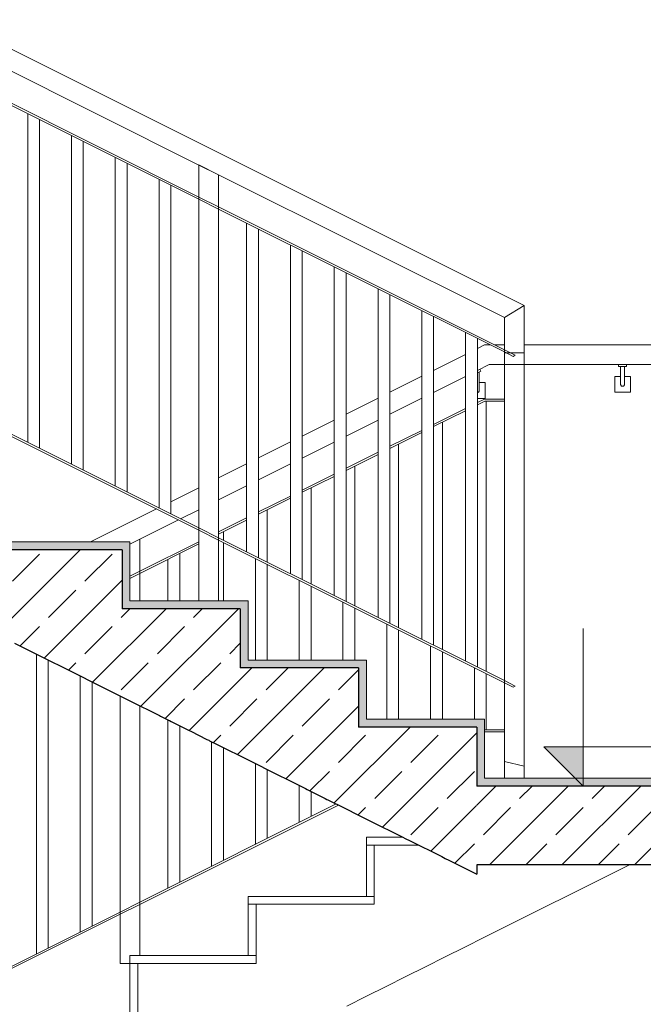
# Model space of a CAD drawing. Header units: centimetres. Extents: x -1103 to 10505, y -997 to 1780.
# Tile 73 of 107: x 9133 to 9291, y 331 to 581. Entities that reach past the tile are written whole.
import ezdxf

# ---------------------------------------------------------------- set-up
doc = ezdxf.new("R2010")
doc.units = ezdxf.units.CM
doc.header["$LTSCALE"] = 0.1
doc.header["$MEASUREMENT"] = 0
doc.linetypes.add('Wipeout_Contour', pattern=[1000, 0, -1000])
for name, color, linetype in [('2_barierki.K_IR', 7, 'Continuous'), ('2_schody.K_IR', 7, 'Continuous'), ('5_wymiary.K_IR', 7, 'Continuous')]:
    doc.layers.add(name, color=color, linetype=linetype)
doc.styles.add('GENERATED_STYLE_3', font='txt')
pattern_1 = [(45, (10358.23, -421.512), (-9.19239, 9.19239), []), (45, (10353.634, -416.916), (-9.19239, 9.19239), [9.75, -3.25])]

# ---------------------------------------------------------------- blocks, each defined once
blk = doc.blocks.new('ElemPrzekroju_784_2', base_point=(10358.23, -421.51))
at = {"layer": '2_schody.K_IR', "color": 7, "linetype": 'Continuous', "lineweight": 15}
for p, q in [((9190.87, 342.99), (9160.87, 342.99)), ((9160.87, 340.99), (9160.87, 342.99)), ((9162.87, 340.99), (9160.87, 340.99))]:
    blk.add_line(p, q, dxfattribs=at)
blk = doc.blocks.new('ElemPrzekroju_785_2', base_point=(10358.23, -421.51))
at = {"layer": '2_schody.K_IR', "color": 7, "linetype": 'Continuous', "lineweight": 15}
for p, q in [((9220.87, 357.99), (9190.87, 357.99)), ((9190.87, 355.99), (9190.87, 357.99)), ((9192.87, 355.99), (9190.87, 355.99))]:
    blk.add_line(p, q, dxfattribs=at)
blk = doc.blocks.new('ElemPrzekroju_786_2', base_point=(10358.23, -421.51))
at = {"layer": '2_schody.K_IR', "linetype": 'Continuous', "lineweight": 0, "true_color": 0x000000}
blk.add_hatch(color=18, dxfattribs=at).paths.add_polyline_path([(9248.87, 385.99), (9425.87, 385.99), (9425.87, 387.99), (9248.87, 387.99)])
at = {"layer": '2_schody.K_IR', "color": 7, "linetype": 'Continuous', "lineweight": 15}
blk.add_line((9425.87, 387.99), (9250.87, 387.99), dxfattribs=at)
blk = doc.blocks.new('ElemPrzekroju_787_2', base_point=(10358.23, -421.51))
at = {"layer": '2_schody.K_IR', "color": 7, "linetype": 'Continuous', "lineweight": 15}
for p, q in [((9230.15, 372.99), (9220.87, 372.99)), ((9220.87, 370.99), (9220.87, 372.99)), ((9222.87, 370.99), (9220.87, 370.99))]:
    blk.add_line(p, q, dxfattribs=at)
blk = doc.blocks.new('ElemPrzekroju_788_2', base_point=(10358.23, -421.51))
at = {"layer": '2_schody.K_IR', "linetype": 'Continuous', "lineweight": 0, "true_color": 0x000000}
blk.add_hatch(color=18, dxfattribs=at).paths.add_polyline_path([(9218.87, 400.99), (9250.87, 400.99), (9250.87, 402.99), (9218.87, 402.99)])
at = {"layer": '2_schody.K_IR', "color": 7, "linetype": 'Continuous', "lineweight": 15}
for q in [(9220.87, 402.99), (9250.87, 400.99)]:
    blk.add_line((9250.87, 402.99), q, dxfattribs=at)
blk = doc.blocks.new('ElemPrzekroju_789_2', base_point=(10358.23, -421.51))
at = {"layer": '2_schody.K_IR', "linetype": 'Continuous', "lineweight": 0, "true_color": 0x000000}
blk.add_hatch(color=18, dxfattribs=at).paths.add_polyline_path([(9220.87, 415.99), (9220.87, 417.99), (9188.87, 417.99), (9188.87, 415.99)])
at = {"layer": '2_schody.K_IR', "color": 7, "linetype": 'Continuous', "lineweight": 15}
for q in [(9190.87, 417.99), (9220.87, 415.99)]:
    blk.add_line((9220.87, 417.99), q, dxfattribs=at)
blk = doc.blocks.new('ElemPrzekroju_790_2', base_point=(10358.23, -421.51))
at = {"layer": '2_schody.K_IR', "linetype": 'Continuous', "lineweight": 0, "true_color": 0x000000}
blk.add_hatch(color=18, dxfattribs=at).paths.add_polyline_path([(9190.87, 430.99), (9190.87, 432.99), (9158.87, 432.99), (9158.87, 430.99)])
at = {"layer": '2_schody.K_IR', "color": 7, "linetype": 'Continuous', "lineweight": 15}
for q in [(9160.87, 432.99), (9190.87, 430.99)]:
    blk.add_line((9190.87, 432.99), q, dxfattribs=at)
blk = doc.blocks.new('ElemPrzekroju_791_2', base_point=(10358.23, -421.51))
at = {"layer": '2_schody.K_IR', "linetype": 'Continuous', "lineweight": 0, "true_color": 0x000000}
blk.add_hatch(color=18, dxfattribs=at).paths.add_polyline_path([(9160.87, 445.99), (9160.87, 447.99), (9128.87, 447.99), (9128.87, 445.99)])
at = {"layer": '2_schody.K_IR', "color": 7, "linetype": 'Continuous', "lineweight": 15}
for q in [(9130.87, 447.99), (9160.87, 445.99)]:
    blk.add_line((9160.87, 447.99), q, dxfattribs=at)
blk = doc.blocks.new('ElemPrzekroju_797_2', base_point=(10358.23, -421.51))
at = {"layer": '2_schody.K_IR', "color": 7, "linetype": 'Continuous', "lineweight": 15}
for p, q in [((9222.87, 355.99), (9222.87, 370.99)), ((9234.15, 370.99), (9222.87, 370.99)), ((9287.59, 365.99), (9250.87, 347.63)), ((9192.87, 340.99), (9192.87, 355.99)), ((9222.87, 355.99), (9192.87, 355.99)), ((9245.87, 345.13), (9250.87, 347.63)), ((9240.87, 342.63), (9245.87, 345.13)), ((9235.87, 340.13), (9240.87, 342.63)), ((9162.87, 325.99), (9162.87, 340.99)), ((9192.87, 340.99), (9162.87, 340.99)), ((9230.87, 337.63), (9235.87, 340.13)), ((9225.87, 335.13), (9230.87, 337.63)), ((9220.87, 332.63), (9225.87, 335.13)), ((9215.87, 330.13), (9220.87, 332.63))]:
    blk.add_line(p, q, dxfattribs=at)
blk = doc.blocks.new('ElemPrzekroju_798_2', base_point=(10358.23, -421.51))
at = {"color": 254, "linetype": 'Wipeout_Contour', "lineweight": 0, "ltscale": 1177960.589783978}
blk.add_wipeout([(8980.87, 515.99), (8944.15, 515.99), (8987.7, 494.22), (8988.37, 493.88), (8989.05, 493.54), (8995.2, 490.47), (8995.87, 490.13), (8996.55, 489.79), (9002.7, 486.72), (9003.37, 486.38), (9004.05, 486.04), (9010.2, 482.97), (9010.87, 482.63), (9011.77, 482.18), (9019.97, 478.08), (9020.87, 477.63), (9021.77, 477.18), (9029.97, 473.08), (9030.87, 472.63), (9031.77, 472.18), (9039.97, 468.08), (9040.87, 467.63), (9041.55, 467.29), (9047.7, 464.22), (9048.37, 463.88), (9049.05, 463.54), (9055.2, 460.47), (9055.87, 460.13), (9056.55, 459.79), (9062.7, 456.72), (9063.37, 456.38), (9064.05, 456.04), (9070.2, 452.97), (9070.87, 452.63), (9071.77, 452.18), (9079.97, 448.08), (9080.87, 447.63), (9081.77, 447.18), (9089.97, 443.08), (9090.87, 442.63), (9091.77, 442.18), (9099.97, 438.08), (9100.87, 437.63), (9101.55, 437.29), (9107.7, 434.22), (9108.37, 433.88), (9109.05, 433.54), (9115.2, 430.47), (9115.87, 430.13), (9116.55, 429.79), (9122.7, 426.72), (9123.37, 426.38), (9124.05, 426.04), (9130.2, 422.97), (9130.87, 422.63), (9131.55, 422.29), (9137.7, 419.22), (9138.37, 418.88), (9139.05, 418.54), (9145.2, 415.47), (9145.87, 415.13), (9146.55, 414.79), (9152.7, 411.72), (9153.37, 411.38), (9154.05, 411.04), (9160.2, 407.97), (9160.87, 407.63), (9161.55, 407.29), (9167.7, 404.22), (9168.37, 403.88), (9168.6, 403.76), (9170.65, 402.74), (9170.87, 402.63), (9171.32, 402.4), (9175.42, 400.35), (9175.87, 400.13), (9176.32, 399.9), (9180.42, 397.85), (9180.87, 397.63), (9181.1, 397.51), (9183.15, 396.49), (9183.37, 396.38), (9184.05, 396.04), (9190.2, 392.97), (9190.87, 392.63), (9191.55, 392.29), (9197.7, 389.22), (9198.37, 388.88), (9198.6, 388.76), (9200.65, 387.74), (9200.87, 387.63), (9201.32, 387.4), (9205.42, 385.35), (9205.87, 385.13), (9206.32, 384.9), (9210.42, 382.85), (9210.87, 382.63), (9211.1, 382.51), (9213.15, 381.49), (9213.37, 381.38), (9214.05, 381.04), (9220.2, 377.97), (9220.87, 377.63), (9221.77, 377.18), (9229.97, 373.08), (9230.87, 372.63), (9231.77, 372.18), (9239.97, 368.08), (9240.87, 367.63), (9241.77, 367.18), (9248.87, 363.63), (9248.87, 400.99), (9218.87, 400.99), (9218.87, 415.99), (9188.87, 415.99), (9188.87, 430.99), (9158.87, 430.99), (9158.87, 445.99), (9128.87, 445.99), (9128.87, 460.99), (9098.87, 460.99), (9098.87, 475.99), (9068.87, 475.99), (9068.87, 490.99), (9038.87, 490.99), (9038.87, 505.99), (9008.87, 505.99), (9008.87, 520.99), (8980.87, 520.99)], dxfattribs=at).dxf.layer = '2_schody.K_IR'
at = {"layer": '2_schody.K_IR', "linetype": 'Continuous', "lineweight": 0, "true_color": 0x000000}
h = blk.add_hatch(dxfattribs=at)
h.set_pattern_fill('Beton_zbrojony_0002', color=18, style=0, pattern_type=2)
h.set_pattern_definition(pattern_1)
h.paths.add_polyline_path([(8980.87, 515.99), (8944.15, 515.99), (8987.7, 494.22), (8988.37, 493.88), (8989.05, 493.54), (8995.2, 490.47), (8995.87, 490.13), (8996.55, 489.79), (9002.7, 486.72), (9003.37, 486.38), (9004.05, 486.04), (9010.2, 482.97), (9010.87, 482.63), (9011.77, 482.18), (9019.97, 478.08), (9020.87, 477.63), (9021.77, 477.18), (9029.97, 473.08), (9030.87, 472.63), (9031.77, 472.18), (9039.97, 468.08), (9040.87, 467.63), (9041.55, 467.29), (9047.7, 464.22), (9048.37, 463.88), (9049.05, 463.54), (9055.2, 460.47), (9055.87, 460.13), (9056.55, 459.79), (9062.7, 456.72), (9063.37, 456.38), (9064.05, 456.04), (9070.2, 452.97), (9070.87, 452.63), (9071.77, 452.18), (9079.97, 448.08), (9080.87, 447.63), (9081.77, 447.18), (9089.97, 443.08), (9090.87, 442.63), (9091.77, 442.18), (9099.97, 438.08), (9100.87, 437.63), (9101.55, 437.29), (9107.7, 434.22), (9108.37, 433.88), (9109.05, 433.54), (9115.2, 430.47), (9115.87, 430.13), (9116.55, 429.79), (9122.7, 426.72), (9123.37, 426.38), (9124.05, 426.04), (9130.2, 422.97), (9130.87, 422.63), (9131.55, 422.29), (9137.7, 419.22), (9138.37, 418.88), (9139.05, 418.54), (9145.2, 415.47), (9145.87, 415.13), (9146.55, 414.79), (9152.7, 411.72), (9153.37, 411.38), (9154.05, 411.04), (9160.2, 407.97), (9160.87, 407.63), (9161.55, 407.29), (9167.7, 404.22), (9168.37, 403.88), (9168.6, 403.76), (9170.65, 402.74), (9170.87, 402.63), (9171.32, 402.4), (9175.42, 400.35), (9175.87, 400.13), (9176.32, 399.9), (9180.42, 397.85), (9180.87, 397.63), (9181.1, 397.51), (9183.15, 396.49), (9183.37, 396.38), (9184.05, 396.04), (9190.2, 392.97), (9190.87, 392.63), (9191.55, 392.29), (9197.7, 389.22), (9198.37, 388.88), (9198.6, 388.76), (9200.65, 387.74), (9200.87, 387.63), (9201.32, 387.4), (9205.42, 385.35), (9205.87, 385.13), (9206.32, 384.9), (9210.42, 382.85), (9210.87, 382.63), (9211.1, 382.51), (9213.15, 381.49), (9213.37, 381.38), (9214.05, 381.04), (9220.2, 377.97), (9220.87, 377.63), (9221.77, 377.18), (9229.97, 373.08), (9230.87, 372.63), (9231.77, 372.18), (9239.97, 368.08), (9240.87, 367.63), (9241.77, 367.18), (9248.87, 363.63), (9248.87, 400.99), (9218.87, 400.99), (9218.87, 415.99), (9188.87, 415.99), (9188.87, 430.99), (9158.87, 430.99), (9158.87, 445.99), (9128.87, 445.99), (9128.87, 460.99), (9098.87, 460.99), (9098.87, 475.99), (9068.87, 475.99), (9068.87, 490.99), (9038.87, 490.99), (9038.87, 505.99), (9008.87, 505.99), (9008.87, 520.99), (8980.87, 520.99)])
at = {"layer": '2_schody.K_IR', "color": 7, "linetype": 'Continuous', "lineweight": 30}
for p, q in [((9158.87, 445.99), (9128.87, 445.99)), ((9188.87, 430.99), (9158.87, 430.99)), ((9218.87, 415.99), (9188.87, 415.99)), ((9248.87, 400.99), (9218.87, 400.99)), ((9248.87, 365.99), (9248.87, 363.63))]:
    blk.add_line(p, q, dxfattribs=at)
at = {"layer": '2_schody.K_IR', "color": 7, "linetype": 'Continuous', "lineweight": 30, "flags": 128}
for points in [[(9131.55, 422.29), (9137.7, 419.22), (9138.37, 418.88), (9139.05, 418.54), (9145.2, 415.47), (9145.87, 415.13), (9146.55, 414.79), (9152.7, 411.72), (9153.37, 411.38), (9154.05, 411.04), (9160.2, 407.97), (9160.87, 407.63), (9161.55, 407.29), (9167.7, 404.22), (9168.37, 403.88), (9168.6, 403.76), (9170.65, 402.74), (9170.87, 402.63), (9171.32, 402.4), (9175.42, 400.35), (9175.87, 400.13), (9176.32, 399.9), (9180.42, 397.85), (9180.87, 397.63), (9181.1, 397.51), (9183.15, 396.49), (9183.37, 396.38), (9184.05, 396.04), (9190.2, 392.97), (9190.87, 392.63), (9191.55, 392.29), (9197.7, 389.22), (9198.37, 388.88), (9198.6, 388.76), (9200.65, 387.74), (9200.87, 387.63), (9201.32, 387.4), (9205.42, 385.35), (9205.87, 385.13), (9206.32, 384.9), (9210.42, 382.85), (9210.87, 382.63), (9211.1, 382.51), (9213.15, 381.49), (9213.37, 381.38), (9214.05, 381.04), (9220.2, 377.97), (9220.87, 377.63), (9221.77, 377.18), (9229.97, 373.08), (9230.87, 372.63), (9231.77, 372.18), (9239.97, 368.08), (9240.87, 367.63), (9241.77, 367.18), (9248.87, 363.63)], [(9158.87, 445.99), (9158.87, 432.99), (9158.87, 430.99)], [(9188.87, 430.99), (9188.87, 417.99), (9188.87, 415.99)], [(9218.87, 415.99), (9218.87, 402.99), (9218.87, 400.99)], [(9248.87, 400.99), (9248.87, 387.99), (9248.87, 385.99)]]:
    blk.add_lwpolyline(points, dxfattribs=at)
blk = doc.blocks.new('ElemPrzekroju_799_2', base_point=(10358.23, -421.51))
at = {"color": 254, "linetype": 'Wipeout_Contour', "lineweight": 0, "ltscale": 37379.778865}
blk.add_wipeout([(9425.87, 365.99), (9425.87, 385.99), (9248.87, 385.99), (9248.87, 365.99)], dxfattribs=at).dxf.layer = '2_schody.K_IR'
at = {"layer": '2_schody.K_IR', "linetype": 'Continuous', "lineweight": 0, "true_color": 0x000000}
h = blk.add_hatch(dxfattribs=at)
h.set_pattern_fill('Beton_zbrojony_0002', color=18, style=0, pattern_type=2)
h.set_pattern_definition(pattern_1)
h.paths.add_polyline_path([(9425.87, 365.99), (9425.87, 385.99), (9248.87, 385.99), (9248.87, 365.99)])
at = {"layer": '2_schody.K_IR', "color": 7, "linetype": 'Continuous', "lineweight": 30}
for p, q in [((9425.87, 385.99), (9248.87, 385.99)), ((9425.87, 365.99), (9248.87, 365.99))]:
    blk.add_line(p, q, dxfattribs=at)
blk = doc.blocks.new('ElemPrzekroju_974_2', base_point=(10358.23, -421.51))
at = {"layer": '2_schody.K_IR', "color": 7, "linetype": 'Continuous', "lineweight": 15}
for p, q in [((9160.87, 327.99), (9160.87, 340.99)), ((9162.87, 327.99), (9160.87, 327.99))]:
    blk.add_line(p, q, dxfattribs=at)
blk = doc.blocks.new('ElemPrzekroju_975_2', base_point=(10358.23, -421.51))
at = {"layer": '2_schody.K_IR', "color": 7, "linetype": 'Continuous', "lineweight": 15}
for p, q in [((9190.87, 342.99), (9190.87, 355.99)), ((9192.87, 342.99), (9190.87, 342.99))]:
    blk.add_line(p, q, dxfattribs=at)
blk = doc.blocks.new('ElemPrzekroju_976_2', base_point=(10358.23, -421.51))
at = {"layer": '2_schody.K_IR', "color": 7, "linetype": 'Continuous', "lineweight": 15}
for p, q in [((9220.87, 357.99), (9220.87, 370.99)), ((9222.87, 357.99), (9220.87, 357.99))]:
    blk.add_line(p, q, dxfattribs=at)
blk = doc.blocks.new('ElemPrzekroju_977_2', base_point=(10358.23, -421.51))
at = {"layer": '2_schody.K_IR', "linetype": 'Continuous', "lineweight": 0, "true_color": 0x000000}
blk.add_hatch(color=18, dxfattribs=at).paths.add_polyline_path([(9250.87, 400.99), (9248.87, 400.99), (9248.87, 387.99), (9250.87, 387.99)])
at = {"layer": '2_schody.K_IR', "color": 7, "linetype": 'Continuous', "lineweight": 15}
blk.add_line((9250.87, 400.99), (9250.87, 387.99), dxfattribs=at)
blk = doc.blocks.new('ElemPrzekroju_978_2', base_point=(10358.23, -421.51))
at = {"layer": '2_schody.K_IR', "linetype": 'Continuous', "lineweight": 0, "true_color": 0x000000}
blk.add_hatch(color=18, dxfattribs=at).paths.add_polyline_path([(9220.87, 415.99), (9218.87, 415.99), (9218.87, 402.99), (9220.87, 402.99)])
at = {"layer": '2_schody.K_IR', "color": 7, "linetype": 'Continuous', "lineweight": 15}
blk.add_line((9220.87, 415.99), (9220.87, 402.99), dxfattribs=at)
blk = doc.blocks.new('ElemPrzekroju_979_2', base_point=(10358.23, -421.51))
at = {"layer": '2_schody.K_IR', "linetype": 'Continuous', "lineweight": 0, "true_color": 0x000000}
blk.add_hatch(color=18, dxfattribs=at).paths.add_polyline_path([(9190.87, 430.99), (9188.87, 430.99), (9188.87, 417.99), (9190.87, 417.99)])
at = {"layer": '2_schody.K_IR', "color": 7, "linetype": 'Continuous', "lineweight": 15}
blk.add_line((9190.87, 430.99), (9190.87, 417.99), dxfattribs=at)
blk = doc.blocks.new('ElemPrzekroju_980_2', base_point=(10358.23, -421.51))
at = {"layer": '2_schody.K_IR', "linetype": 'Continuous', "lineweight": 0, "true_color": 0x000000}
blk.add_hatch(color=18, dxfattribs=at).paths.add_polyline_path([(9160.87, 445.99), (9158.87, 445.99), (9158.87, 432.99), (9160.87, 432.99)])
at = {"layer": '2_schody.K_IR', "color": 7, "linetype": 'Continuous', "lineweight": 15}
blk.add_line((9160.87, 445.99), (9160.87, 432.99), dxfattribs=at)
blk = doc.blocks.new('ElemPrzekroju_1087_2', base_point=(10358.23, -421.51))
at = {"layer": '2_barierki.K_IR', "color": 7, "linetype": 'Continuous', "lineweight": 15}
for p, q in [((9415.87, 497.99), (9260.87, 497.99)), ((9415.87, 492.99), (9260.87, 492.99))]:
    blk.add_line(p, q, dxfattribs=at)
at = {"layer": '2_barierki.K_IR', "color": 7, "linetype": 'Continuous', "lineweight": 0}
for p, q in [((9284.87, 492.49), (9284.87, 492.99)), ((9284.87, 492.49), (9286.87, 492.49)), ((9285.37, 492.49), (9285.37, 490.99)), ((9286.37, 492.49), (9286.37, 490.99)), ((9286.87, 492.49), (9286.87, 492.99)), ((9384.87, 492.49), (9384.87, 492.99)), ((9384.87, 492.49), (9386.87, 492.49)), ((9385.37, 492.49), (9385.37, 490.99)), ((9386.37, 492.49), (9386.37, 490.99)), ((9386.87, 492.49), (9386.87, 492.99)), ((9283.87, 485.99), (9283.87, 489.99)), ((9283.87, 489.99), (9285.37, 489.99)), ((9285.37, 490.99), (9285.37, 490.47)), ((9285.37, 490.47), (9285.37, 489.96)), ((9285.37, 489.96), (9285.37, 489.49)), ((9286.37, 490.99), (9286.37, 490.47)), ((9286.37, 490.47), (9286.37, 489.96)), ((9286.37, 489.99), (9287.87, 489.99)), ((9286.37, 489.96), (9286.37, 489.49)), ((9287.87, 489.99), (9287.87, 485.99)), ((9383.87, 485.99), (9383.87, 489.99)), ((9383.87, 489.99), (9385.37, 489.99)), ((9385.37, 490.99), (9385.37, 490.47)), ((9385.37, 490.47), (9385.37, 489.96)), ((9385.37, 489.96), (9385.37, 489.49)), ((9386.37, 490.99), (9386.37, 490.47)), ((9386.37, 490.47), (9386.37, 489.96)), ((9386.37, 489.99), (9387.87, 489.99)), ((9386.37, 489.96), (9386.37, 489.49)), ((9387.87, 489.99), (9387.87, 485.99)), ((9285.37, 489.49), (9285.37, 489.06)), ((9285.37, 489.06), (9285.37, 488.69)), ((9285.37, 488.69), (9285.37, 488.39)), ((9285.37, 488.39), (9285.37, 488.17)), ((9285.37, 488.17), (9285.37, 488.03)), ((9285.37, 488.03), (9285.37, 487.99)), ((9285.38, 487.9), (9285.37, 487.99)), ((9285.4, 487.82), (9285.38, 487.9)), ((9285.44, 487.74), (9285.4, 487.82)), ((9285.49, 487.67), (9285.44, 487.74)), ((9285.55, 487.6), (9285.49, 487.67)), ((9285.62, 487.55), (9285.55, 487.6)), ((9285.7, 487.52), (9285.62, 487.55)), ((9285.79, 487.5), (9285.7, 487.52)), ((9285.87, 487.49), (9285.79, 487.5)), ((9285.96, 487.5), (9285.87, 487.49)), ((9286.04, 487.52), (9285.96, 487.5)), ((9286.12, 487.55), (9286.04, 487.52)), ((9286.19, 487.6), (9286.12, 487.55)), ((9286.26, 487.67), (9286.19, 487.6)), ((9286.31, 487.74), (9286.26, 487.67)), ((9286.34, 487.82), (9286.31, 487.74)), ((9286.36, 487.9), (9286.34, 487.82)), ((9286.37, 487.99), (9286.36, 487.9)), ((9286.37, 489.49), (9286.37, 489.06)), ((9286.37, 489.06), (9286.37, 488.69)), ((9286.37, 488.69), (9286.37, 488.39)), ((9286.37, 488.39), (9286.37, 488.17)), ((9286.37, 488.17), (9286.37, 488.03)), ((9286.37, 488.03), (9286.37, 487.99)), ((9385.37, 489.49), (9385.37, 489.06)), ((9385.37, 489.06), (9385.37, 488.69)), ((9385.37, 488.69), (9385.37, 488.39)), ((9385.37, 488.39), (9385.37, 488.17)), ((9385.37, 488.17), (9385.37, 488.03)), ((9385.37, 488.03), (9385.37, 487.99)), ((9385.38, 487.9), (9385.37, 487.99)), ((9385.4, 487.82), (9385.38, 487.9)), ((9385.44, 487.74), (9385.4, 487.82)), ((9385.49, 487.67), (9385.44, 487.74)), ((9385.55, 487.6), (9385.49, 487.67)), ((9385.62, 487.55), (9385.55, 487.6)), ((9385.7, 487.52), (9385.62, 487.55)), ((9385.79, 487.5), (9385.7, 487.52)), ((9385.87, 487.49), (9385.79, 487.5)), ((9385.96, 487.5), (9385.87, 487.49)), ((9386.04, 487.52), (9385.96, 487.5)), ((9386.12, 487.55), (9386.04, 487.52)), ((9386.19, 487.6), (9386.12, 487.55)), ((9386.26, 487.67), (9386.19, 487.6)), ((9386.31, 487.74), (9386.26, 487.67)), ((9386.34, 487.82), (9386.31, 487.74)), ((9386.36, 487.9), (9386.34, 487.82)), ((9386.37, 487.99), (9386.36, 487.9)), ((9386.37, 489.49), (9386.37, 489.06)), ((9386.37, 489.06), (9386.37, 488.69)), ((9386.37, 488.69), (9386.37, 488.39)), ((9386.37, 488.39), (9386.37, 488.17)), ((9386.37, 488.17), (9386.37, 488.03)), ((9386.37, 488.03), (9386.37, 487.99)), ((9287.87, 485.99), (9283.87, 485.99)), ((9387.87, 485.99), (9383.87, 485.99))]:
    blk.add_line(p, q, dxfattribs=at)
blk = doc.blocks.new('ElemPrzekroju_1091_2', base_point=(10358.23, -421.51))
at = {"layer": '2_barierki.K_IR', "color": 7, "linetype": 'Continuous', "lineweight": 0}
for p, q in [((9249.04, 490.92), (9249.9, 491.35)), ((9249.51, 491.16), (9249.51, 489.41)), ((9249.9, 491.35), (9249.68, 491.8)), ((9249.51, 489.41), (9249.51, 488.89)), ((9249.51, 488.89), (9249.51, 488.38)), ((9249.51, 488.41), (9251.01, 488.41)), ((9249.51, 488.38), (9249.51, 487.91)), ((9249.51, 487.91), (9249.51, 487.48)), ((9249.51, 487.48), (9249.51, 487.11)), ((9251.01, 488.41), (9251.01, 484.41)), ((9249.1, 485.91), (9249.04, 485.91)), ((9249.18, 485.94), (9249.1, 485.91)), ((9249.26, 485.97), (9249.18, 485.94)), ((9249.33, 486.02), (9249.26, 485.97)), ((9249.39, 486.09), (9249.33, 486.02)), ((9249.44, 486.16), (9249.39, 486.09)), ((9249.48, 486.24), (9249.44, 486.16)), ((9249.5, 486.32), (9249.48, 486.24)), ((9249.51, 486.41), (9249.5, 486.32)), ((9249.51, 487.11), (9249.51, 486.81)), ((9249.51, 486.81), (9249.51, 486.59)), ((9249.51, 486.59), (9249.51, 486.45)), ((9249.51, 486.45), (9249.51, 486.41)), ((9251.01, 484.41), (9249.04, 484.41))]:
    blk.add_line(p, q, dxfattribs=at)
blk = doc.blocks.new('ElemPrzekroju_1967_2', base_point=(10358.23, -421.51))
at = {"layer": '2_barierki.K_IR', "color": 7, "linetype": 'Continuous', "lineweight": 0}
for p, q in [((9249.04, 497.07), (9250.87, 497.99)), ((9250.87, 497.99), (9252.31, 497.99)), ((9253.43, 497.99), (9255.87, 497.99)), ((9237.93, 491.52), (9246.04, 495.57)), ((9249.04, 491.48), (9252.05, 492.99)), ((9252.05, 492.99), (9255.87, 492.99)), ((9226.82, 485.96), (9234.93, 490.02)), ((9237.93, 485.93), (9246.04, 489.98)), ((9215.71, 480.4), (9223.82, 484.46)), ((9226.82, 480.37), (9234.93, 484.43)), ((9204.59, 474.85), (9212.71, 478.9)), ((9215.71, 474.81), (9223.82, 478.87)), ((9193.48, 469.29), (9201.59, 473.35)), ((9204.59, 469.26), (9212.71, 473.31)), ((9183.37, 464.24), (9190.48, 467.79)), ((9193.48, 463.7), (9201.59, 467.76)), ((9171.26, 458.18), (9178.37, 461.74)), ((9183.37, 458.65), (9190.48, 462.2)), ((9150.87, 447.99), (9167.59, 456.35)), ((9168.15, 456.63), (9168.26, 456.68)), ((9173.74, 453.83), (9178.37, 456.15)), ((9163.38, 448.65), (9173.18, 453.55)), ((9160.87, 447.4), (9163.38, 448.65))]:
    blk.add_line(p, q, dxfattribs=at)
blk = doc.blocks.new('ElemPrzekroju_1968_2', base_point=(10358.23, -421.51))
at = {"layer": '2_barierki.K_IR', "color": 7, "linetype": 'Continuous', "lineweight": 0}
for p, q in [((9250.87, 400.24), (9255.87, 400.24)), ((9250.87, 399.71), (9250.93, 399.74)), ((9250.93, 399.74), (9255.87, 399.74)), ((9163.38, 356.52), (9213.23, 381.45)), ((9163.38, 355.96), (9213.79, 381.17)), ((9158.38, 354.02), (9163.38, 356.52)), ((9158.38, 353.46), (9163.38, 355.96)), ((9063.59, 306.63), (9158.38, 354.02)), ((9064.15, 306.35), (9158.38, 353.46))]:
    blk.add_line(p, q, dxfattribs=at)
blk = doc.blocks.new('ElemPrzekroju_1969_2', base_point=(10358.23, -421.51))
at = {"layer": '2_barierki.K_IR', "color": 7, "linetype": 'Continuous', "lineweight": 0}
for p, q in [((9249.04, 483.35), (9250.81, 484.24)), ((9249.04, 482.79), (9250.93, 483.74)), ((9250.81, 484.24), (9255.87, 484.24)), ((9250.93, 483.74), (9255.87, 483.74)), ((9237.93, 477.79), (9246.04, 481.85)), ((9237.93, 477.24), (9246.04, 481.29)), ((9226.82, 472.24), (9234.93, 476.29)), ((9226.82, 471.68), (9234.93, 475.74)), ((9215.71, 466.68), (9223.82, 470.74)), ((9215.71, 466.12), (9223.82, 470.18)), ((9204.59, 461.13), (9212.71, 465.18)), ((9204.59, 460.57), (9212.71, 464.62)), ((9193.48, 455.57), (9201.59, 459.63)), ((9193.48, 455.01), (9201.59, 459.07)), ((9183.37, 450.52), (9190.48, 454.07)), ((9183.37, 449.96), (9190.48, 453.51)), ((9163.38, 440.52), (9178.37, 448.02)), ((9163.38, 439.96), (9178.37, 447.46)), ((9160.87, 439.27), (9163.38, 440.52)), ((9160.87, 438.71), (9163.38, 439.96))]:
    blk.add_line(p, q, dxfattribs=at)
blk = doc.blocks.new('ElemPrzekroju_1970_2', base_point=(10358.23, -421.51))
at = {"layer": '2_barierki.K_IR', "color": 7, "linetype": 'Continuous', "lineweight": 0}
for p, q in [((9260.87, 495.99), (9260.87, 507.99)), ((9255.87, 496.77), (9255.87, 504.9)), ((9255.87, 496.21), (9255.87, 496.77)), ((9255.87, 495.99), (9255.87, 496.21)), ((9255.87, 492.99), (9260.87, 492.99))]:
    blk.add_line(p, q, dxfattribs=at)
blk = doc.blocks.new('ElemPrzekroju_1971_2', base_point=(10358.23, -421.51))
at = {"layer": '2_barierki.K_IR', "color": 7, "linetype": 'Continuous', "lineweight": 0}
for p, q in [((9260.87, 507.99), (8980.87, 647.99)), ((9178.37, 543.65), (9083.37, 591.15)), ((9183.37, 541.15), (9178.37, 543.65)), ((9255.87, 504.9), (9183.37, 541.15)), ((9255.87, 504.9), (9260.87, 507.99))]:
    blk.add_line(p, q, dxfattribs=at)
blk = doc.blocks.new('ElemPrzekroju_1972_2', base_point=(10358.23, -421.51))
at = {"layer": '2_barierki.K_IR', "color": 7, "linetype": 'Continuous', "lineweight": 0}
for p, q in [((9178.37, 451.52), (9083.37, 499.02)), ((9178.37, 450.96), (9083.37, 498.46)), ((9183.37, 449.02), (9178.37, 451.52)), ((9183.37, 448.46), (9178.37, 450.96)), ((9255.87, 412.77), (9183.37, 449.02)), ((9255.87, 412.21), (9183.37, 448.46)), ((9258.62, 411.39), (9255.87, 412.77)), ((9258.12, 411.08), (9255.87, 412.21)), ((9258.12, 411.08), (9258.62, 411.39))]:
    blk.add_line(p, q, dxfattribs=at)
blk = doc.blocks.new('ElemPrzekroju_1973_2', base_point=(10358.23, -421.51))
at = {"layer": '2_barierki.K_IR', "color": 7, "linetype": 'Continuous', "lineweight": 0}
for p, q in [((9178.37, 535.52), (9083.37, 583.02)), ((9178.37, 534.96), (9083.37, 582.46)), ((9183.37, 533.02), (9178.37, 535.52)), ((9183.37, 532.46), (9178.37, 534.96)), ((9255.87, 496.77), (9183.37, 533.02)), ((9255.87, 496.21), (9183.37, 532.46)), ((9258.62, 495.39), (9255.87, 496.77)), ((9258.12, 495.08), (9255.87, 496.21)), ((9258.12, 495.08), (9258.62, 495.39))]:
    blk.add_line(p, q, dxfattribs=at)
blk = doc.blocks.new('ElemPrzekroju_1982_2', base_point=(10358.23, -421.51))
at = {"layer": '2_barierki.K_IR', "color": 7, "linetype": 'Continuous', "lineweight": 0}
for p, q in [((9160.87, 447.43), (9163.38, 448.68)), ((9163.38, 448.65), (9163.38, 448.68)), ((9163.38, 440.52), (9163.38, 448.65)), ((9163.38, 439.96), (9163.38, 440.52)), ((9163.38, 432.99), (9163.38, 439.96)), ((9158.38, 354.02), (9158.38, 408.87)), ((9163.38, 356.52), (9163.38, 406.37)), ((9163.38, 355.96), (9163.38, 356.52)), ((9163.38, 342.99), (9163.38, 355.96)), ((9158.38, 353.46), (9158.38, 354.02)), ((9158.38, 340.99), (9158.38, 353.46)), ((9158.38, 340.99), (9160.87, 340.99))]:
    blk.add_line(p, q, dxfattribs=at)
blk = doc.blocks.new('ElemPrzekroju_1989_2', base_point=(10358.23, -421.51))
at = {"layer": '2_barierki.K_IR', "color": 7, "linetype": 'Continuous', "lineweight": 0}
for p, q in [((9137.15, 343.41), (9137.15, 419.49)), ((9140.15, 344.91), (9140.15, 417.99))]:
    blk.add_line(p, q, dxfattribs=at)
blk = doc.blocks.new('ElemPrzekroju_1990_2', base_point=(10358.23, -421.51))
at = {"layer": '2_barierki.K_IR', "color": 7, "linetype": 'Continuous', "lineweight": 0}
for p, q in [((9148.27, 348.96), (9148.27, 413.93)), ((9151.27, 350.46), (9151.27, 412.43))]:
    blk.add_line(p, q, dxfattribs=at)
blk = doc.blocks.new('ElemPrzekroju_1991_2', base_point=(10358.23, -421.51))
at = {"layer": '2_barierki.K_IR', "color": 7, "linetype": 'Continuous', "lineweight": 0}
for p, q in [((9173.49, 432.99), (9173.49, 445.02)), ((9170.49, 432.99), (9170.49, 443.52)), ((9170.49, 360.08), (9170.49, 402.82)), ((9173.49, 361.58), (9173.49, 401.32))]:
    blk.add_line(p, q, dxfattribs=at)
blk = doc.blocks.new('ElemPrzekroju_1992_2', base_point=(10358.23, -421.51))
at = {"layer": '2_barierki.K_IR', "color": 7, "linetype": 'Continuous', "lineweight": 0}
for p, q in [((9184.6, 448.4), (9184.6, 450.57)), ((9184.6, 432.99), (9184.6, 447.84)), ((9181.6, 365.63), (9181.6, 397.26)), ((9184.6, 367.13), (9184.6, 395.76))]:
    blk.add_line(p, q, dxfattribs=at)
blk = doc.blocks.new('ElemPrzekroju_1993_2', base_point=(10358.23, -421.51))
at = {"layer": '2_barierki.K_IR', "color": 7, "linetype": 'Continuous', "lineweight": 0}
for p, q in [((9195.71, 442.85), (9195.71, 456.13)), ((9192.71, 417.99), (9192.71, 443.79)), ((9195.71, 417.99), (9195.71, 442.29)), ((9192.71, 371.19), (9192.71, 391.71)), ((9195.71, 372.69), (9195.71, 390.21))]:
    blk.add_line(p, q, dxfattribs=at)
blk = doc.blocks.new('ElemPrzekroju_1994_2', base_point=(10358.23, -421.51))
at = {"layer": '2_barierki.K_IR', "color": 7, "linetype": 'Continuous', "lineweight": 0}
for p, q in [((9206.82, 437.29), (9206.82, 461.68)), ((9203.82, 417.99), (9203.82, 438.23)), ((9206.82, 417.99), (9206.82, 436.73)), ((9203.82, 376.74), (9203.82, 386.15)), ((9206.82, 378.24), (9206.82, 384.65))]:
    blk.add_line(p, q, dxfattribs=at)
blk = doc.blocks.new('ElemPrzekroju_1995_2', base_point=(10358.23, -421.51))
at = {"layer": '2_barierki.K_IR', "color": 7, "linetype": 'Continuous', "lineweight": 0}
for p, q in [((9217.93, 431.74), (9217.93, 467.24)), ((9214.93, 417.99), (9214.93, 432.68)), ((9217.93, 417.99), (9217.93, 431.18))]:
    blk.add_line(p, q, dxfattribs=at)
blk = doc.blocks.new('ElemPrzekroju_1996_2', base_point=(10358.23, -421.51))
at = {"layer": '2_barierki.K_IR', "color": 7, "linetype": 'Continuous', "lineweight": 0}
for p, q in [((9229.04, 426.18), (9229.04, 472.79)), ((9226.04, 402.99), (9226.04, 427.12)), ((9229.04, 402.99), (9229.04, 425.62))]:
    blk.add_line(p, q, dxfattribs=at)
blk = doc.blocks.new('ElemPrzekroju_1997_2', base_point=(10358.23, -421.51))
at = {"layer": '2_barierki.K_IR', "color": 7, "linetype": 'Continuous', "lineweight": 0}
for p, q in [((9240.15, 420.63), (9240.15, 478.35)), ((9237.15, 402.99), (9237.15, 421.57)), ((9240.15, 402.99), (9240.15, 420.07))]:
    blk.add_line(p, q, dxfattribs=at)
blk = doc.blocks.new('ElemPrzekroju_1998_2', base_point=(10358.23, -421.51))
at = {"layer": '2_barierki.K_IR', "color": 7, "linetype": 'Continuous', "lineweight": 0}
for p, q in [((9251.27, 415.07), (9251.27, 483.74)), ((9248.27, 402.99), (9248.27, 416.01)), ((9251.27, 400.24), (9251.27, 414.51))]:
    blk.add_line(p, q, dxfattribs=at)
blk = doc.blocks.new('ElemPrzekroju_1999_2', base_point=(10358.23, -421.51))
at = {"layer": '2_barierki.K_IR', "color": 7, "linetype": 'Continuous', "lineweight": 0}
for p, q in [((9255.87, 387.99), (9255.87, 392.2)), ((9260.87, 387.99), (9260.87, 391.02))]:
    blk.add_line(p, q, dxfattribs=at)
blk = doc.blocks.new('ElemPrzekroju_2000_2', base_point=(10358.23, -421.51))
at = {"layer": '2_barierki.K_IR', "color": 7, "linetype": 'Continuous', "lineweight": 0}
for p, q in [((9178.37, 543.68), (9183.37, 541.18)), ((9178.37, 543.65), (9178.37, 543.68)), ((9178.37, 535.52), (9178.37, 543.65)), ((9183.37, 541.15), (9183.37, 541.18)), ((9183.37, 533.02), (9183.37, 541.15)), ((9178.37, 534.96), (9178.37, 535.52)), ((9178.37, 451.52), (9178.37, 534.96)), ((9183.37, 532.46), (9183.37, 533.02)), ((9183.37, 449.02), (9183.37, 532.46)), ((9178.37, 450.96), (9178.37, 451.52)), ((9178.37, 432.99), (9178.37, 450.96)), ((9183.37, 448.46), (9183.37, 449.02)), ((9183.37, 432.99), (9183.37, 448.46))]:
    blk.add_line(p, q, dxfattribs=at)
blk = doc.blocks.new('ElemPrzekroju_2001_2', base_point=(10358.23, -421.51))
at = {"layer": '2_barierki.K_IR', "color": 7, "linetype": 'Continuous', "lineweight": 0}
for p, q in [((9246.04, 417.68), (9246.04, 501.12)), ((9249.04, 416.18), (9249.04, 499.62))]:
    blk.add_line(p, q, dxfattribs=at)
blk = doc.blocks.new('ElemPrzekroju_2002_2', base_point=(10358.23, -421.51))
at = {"layer": '2_barierki.K_IR', "color": 7, "linetype": 'Continuous', "lineweight": 0}
for p, q in [((9234.93, 423.24), (9234.93, 506.68)), ((9237.93, 421.74), (9237.93, 505.18))]:
    blk.add_line(p, q, dxfattribs=at)
blk = doc.blocks.new('ElemPrzekroju_2003_2', base_point=(10358.23, -421.51))
at = {"layer": '2_barierki.K_IR', "color": 7, "linetype": 'Continuous', "lineweight": 0}
for p, q in [((9223.82, 428.79), (9223.82, 512.24)), ((9226.82, 427.29), (9226.82, 510.74))]:
    blk.add_line(p, q, dxfattribs=at)
blk = doc.blocks.new('ElemPrzekroju_2004_2', base_point=(10358.23, -421.51))
at = {"layer": '2_barierki.K_IR', "color": 7, "linetype": 'Continuous', "lineweight": 0}
for p, q in [((9212.71, 434.35), (9212.71, 517.79)), ((9215.71, 432.85), (9215.71, 516.29))]:
    blk.add_line(p, q, dxfattribs=at)
blk = doc.blocks.new('ElemPrzekroju_2005_2', base_point=(10358.23, -421.51))
at = {"layer": '2_barierki.K_IR', "color": 7, "linetype": 'Continuous', "lineweight": 0}
for p, q in [((9201.59, 439.91), (9201.59, 523.35)), ((9204.59, 438.41), (9204.59, 521.85))]:
    blk.add_line(p, q, dxfattribs=at)
blk = doc.blocks.new('ElemPrzekroju_2006_2', base_point=(10358.23, -421.51))
at = {"layer": '2_barierki.K_IR', "color": 7, "linetype": 'Continuous', "lineweight": 0}
for p, q in [((9190.48, 445.46), (9190.48, 528.9)), ((9193.48, 443.96), (9193.48, 527.4))]:
    blk.add_line(p, q, dxfattribs=at)
blk = doc.blocks.new('ElemPrzekroju_2008_2', base_point=(10358.23, -421.51))
at = {"layer": '2_barierki.K_IR', "color": 7, "linetype": 'Continuous', "lineweight": 0}
for p, q in [((9168.26, 456.57), (9168.26, 540.01)), ((9171.26, 455.07), (9171.26, 538.51))]:
    blk.add_line(p, q, dxfattribs=at)
blk = doc.blocks.new('ElemPrzekroju_2009_2', base_point=(10358.23, -421.51))
at = {"layer": '2_barierki.K_IR', "color": 7, "linetype": 'Continuous', "lineweight": 0}
for p, q in [((9157.15, 462.13), (9157.15, 545.57)), ((9160.15, 460.63), (9160.15, 544.07))]:
    blk.add_line(p, q, dxfattribs=at)
blk = doc.blocks.new('ElemPrzekroju_2010_2', base_point=(10358.23, -421.51))
at = {"layer": '2_barierki.K_IR', "color": 7, "linetype": 'Continuous', "lineweight": 0}
for p, q in [((9146.04, 467.68), (9146.04, 551.12)), ((9149.04, 466.18), (9149.04, 549.62))]:
    blk.add_line(p, q, dxfattribs=at)
blk = doc.blocks.new('ElemPrzekroju_2011_2', base_point=(10358.23, -421.51))
at = {"layer": '2_barierki.K_IR', "color": 7, "linetype": 'Continuous', "lineweight": 0}
for p, q in [((9134.93, 473.24), (9134.93, 556.68)), ((9137.93, 471.74), (9137.93, 555.18))]:
    blk.add_line(p, q, dxfattribs=at)
blk = doc.blocks.new('ElemPrzekroju_2025_2', base_point=(10358.23, -421.51))
at = {"layer": '2_barierki.K_IR', "color": 7, "linetype": 'Continuous', "lineweight": 0}
for p, q in [((9255.87, 495.99), (9260.87, 495.99)), ((9255.87, 412.77), (9255.87, 495.99)), ((9260.87, 391.02), (9260.87, 495.99)), ((9255.87, 412.21), (9255.87, 412.77)), ((9255.87, 392.2), (9255.87, 412.21)), ((9255.87, 392.2), (9260.87, 391.02))]:
    blk.add_line(p, q, dxfattribs=at)
blk = doc.blocks.new('Wymiary_16_2', base_point=(9275.87, 385.99))
at = {"layer": '5_wymiary.K_IR', "linetype": 'Continuous', "lineweight": 0}
blk.add_hatch(color=1, dxfattribs=at).paths.add_polyline_path([(9275.87, 385.99), (9275.87, 395.99), (9265.87, 395.99)])
at = {"layer": '5_wymiary.K_IR', "color": 1, "linetype": 'Continuous', "lineweight": 0}
for p, q in [((9275.87, 385.99), (9275.87, 425.99)), ((9275.87, 385.99), (9265.87, 395.99)), ((9265.87, 395.99), (9275.87, 395.99)), ((9275.87, 395.99), (9352.26, 395.99)), ((9275.87, 385.99), (9268.37, 385.99)), ((9275.87, 385.99), (9283.37, 385.99))]:
    blk.add_line(p, q, dxfattribs=at)
at = {"layer": '5_wymiary.K_IR', "color": 1, "lineweight": 0, "insert": (9280.87, 394.43), "char_height": 18, "attachment_point": 7, "style": 'GENERATED_STYLE_3'}
blk.add_mtext('\\A1;{\\pql;\\fArial|b0|i1|c238|p38;+8,07\\fArial|b0|i1|c238|p38;\\A1{\\H.66x;\\S5^  ;}}', dxfattribs=at)
at = {"color": 254, "linetype": 'Wipeout_Contour', "lineweight": 0, "ltscale": 37301.816198}
blk.add_wipeout([(9280.87, 397.99), (9352.26, 397.99), (9352.26, 415.99), (9280.87, 415.99)], dxfattribs=at).dxf.layer = '5_wymiary.K_IR'

msp = doc.modelspace()

# ---------------------------------------------------------------- block references
at = {"layer": '2_barierki.K_IR', "lineweight": 0}
for name in ['ElemPrzekroju_1970_2', 'ElemPrzekroju_1087_2', 'ElemPrzekroju_2025_2', 'ElemPrzekroju_1999_2']:
    msp.add_blockref(name, (10358.23, -421.51), dxfattribs=at)
at = {"layer": '2_schody.K_IR', "lineweight": 0}
for name in ['ElemPrzekroju_791_2', 'ElemPrzekroju_790_2', 'ElemPrzekroju_789_2', 'ElemPrzekroju_788_2', 'ElemPrzekroju_786_2', 'ElemPrzekroju_787_2', 'ElemPrzekroju_797_2', 'ElemPrzekroju_785_2', 'ElemPrzekroju_975_2', 'ElemPrzekroju_784_2', 'ElemPrzekroju_974_2']:
    msp.add_blockref(name, (10358.23, -421.51), dxfattribs=at)

# ---------------------------------------------------------------- next in the draw order: block references
msp.add_blockref('ElemPrzekroju_798_2', (10358.23, -421.51), dxfattribs=at)

# ---------------------------------------------------------------- next in the draw order: block references
at = {"layer": '2_barierki.K_IR', "lineweight": 0}
for name in ['ElemPrzekroju_1971_2', 'ElemPrzekroju_1973_2', 'ElemPrzekroju_2011_2', 'ElemPrzekroju_1972_2', 'ElemPrzekroju_2010_2', 'ElemPrzekroju_2009_2', 'ElemPrzekroju_2000_2', 'ElemPrzekroju_2008_2', 'ElemPrzekroju_2006_2', 'ElemPrzekroju_2005_2', 'ElemPrzekroju_2004_2', 'ElemPrzekroju_2003_2', 'ElemPrzekroju_2002_2', 'ElemPrzekroju_2001_2', 'ElemPrzekroju_1091_2', 'ElemPrzekroju_1998_2', 'ElemPrzekroju_1997_2', 'ElemPrzekroju_1996_2', 'ElemPrzekroju_1995_2', 'ElemPrzekroju_1994_2', 'ElemPrzekroju_1993_2', 'ElemPrzekroju_1992_2', 'ElemPrzekroju_1982_2', 'ElemPrzekroju_1991_2', 'ElemPrzekroju_1989_2', 'ElemPrzekroju_1990_2']:
    msp.add_blockref(name, (10358.23, -421.51), dxfattribs=at)
at = {"layer": '2_schody.K_IR', "lineweight": 0}
for name in ['ElemPrzekroju_980_2', 'ElemPrzekroju_979_2', 'ElemPrzekroju_978_2', 'ElemPrzekroju_977_2', 'ElemPrzekroju_799_2', 'ElemPrzekroju_976_2']:
    msp.add_blockref(name, (10358.23, -421.51), dxfattribs=at)

# ---------------------------------------------------------------- next in the draw order: block references
at = {"layer": '2_barierki.K_IR', "lineweight": 0}
for name in ['ElemPrzekroju_1967_2', 'ElemPrzekroju_1969_2', 'ElemPrzekroju_1968_2']:
    msp.add_blockref(name, (10358.23, -421.51), dxfattribs=at)
at = {"layer": '5_wymiary.K_IR', "color": 1, "linetype": 'Continuous', "lineweight": 0}
msp.add_blockref('Wymiary_16_2', (9275.87, 385.99), dxfattribs=at)

doc.saveas('drawing.dxf')
